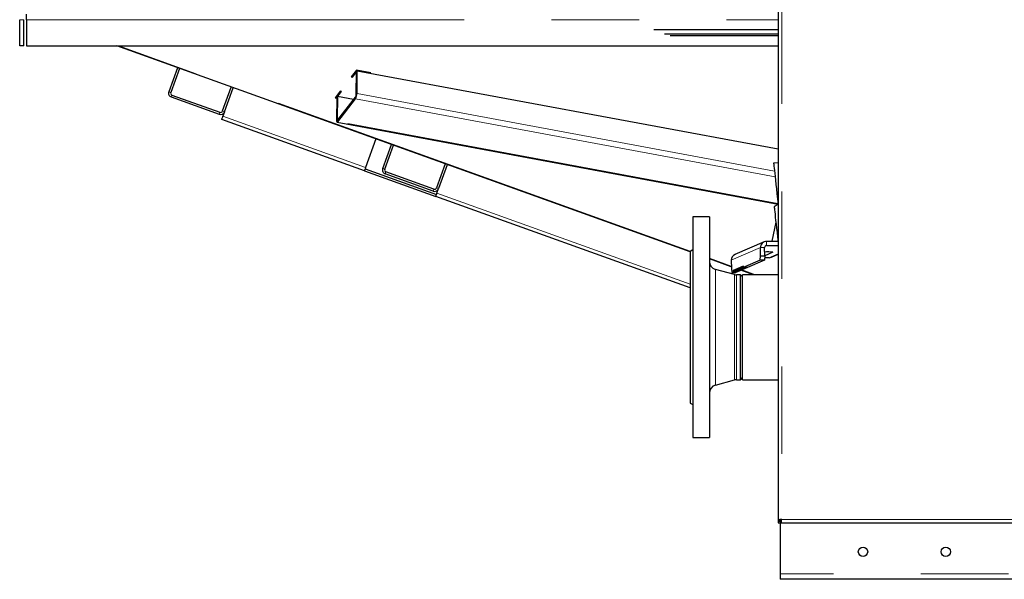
# Model space of a CAD drawing. Header units: millimetres. Extents: x 23 to 246, y 71 to 158.
# Tile 39 of 76: x 143 to 157, y 73 to 81. Entities that reach past the tile are written whole.
import ezdxf

# ---------------------------------------------------------------- set-up
doc = ezdxf.new("R2010")
doc.units = ezdxf.units.MM
doc.linetypes.add('PHANTOM', pattern=[12.7, 6.35, -1.27, 1.27, -1.27, 1.27, -1.27])

msp = doc.modelspace()

# ---------------------------------------------------------------- linework, layer by layer
at = {"color": 7, "linetype": 'Continuous', "lineweight": 25}
for p, q in [((153.831, 98.863), (153.831, 73.761)), ((142.822, 80.643), (142.822, 81.023)), ((142.882, 80.643), (142.882, 81.023)), ((142.922, 81.023), (142.922, 81.103)), ((142.922, 81.023), (142.922, 80.643)), ((152.025, 80.879), (153.831, 80.879)), ((152.182, 80.819), (153.831, 80.819)), ((153.831, 80.789), (152.261, 80.789)), ((142.882, 80.643), (142.822, 80.643)), ((142.922, 80.643), (153.831, 80.643)), ((152.551, 77.652), (144.23, 80.643)), ((145.111, 80.326), (144.986, 79.978)), ((145.139, 80.316), (145.014, 79.968)), ((147.71, 80.29), (147.634, 80.192)), ((147.634, 80.192), (147.652, 80.188)), ((147.646, 80.207), (147.653, 80.206)), ((147.652, 80.188), (147.721, 80.278)), ((147.653, 80.206), (147.652, 80.188)), ((147.653, 80.206), (147.717, 80.289)), ((147.707, 79.94), (147.711, 80.264)), ((147.916, 80.252), (147.71, 80.29)), ((147.721, 80.278), (147.711, 80.264)), ((147.718, 79.953), (147.721, 80.278)), ((147.722, 80.288), (147.721, 80.278)), ((147.721, 80.278), (147.721, 80.278)), ((153.831, 79.143), (147.721, 80.278)), ((147.909, 80.253), (147.909, 80.243)), ((147.909, 80.243), (147.916, 80.252)), ((145.767, 79.698), (145.892, 80.046)), ((145.795, 79.687), (145.92, 80.036)), ((145.022, 79.902), (145.718, 79.651)), ((145.032, 79.93), (145.729, 79.679)), ((147.475, 79.986), (147.399, 79.887)), ((147.399, 79.887), (147.425, 79.883)), ((147.411, 79.903), (147.425, 79.9)), ((147.425, 79.893), (147.421, 79.568)), ((147.425, 79.91), (147.482, 79.985)), ((147.425, 79.893), (147.494, 79.982)), ((147.425, 79.91), (147.425, 79.893)), ((147.435, 79.906), (147.425, 79.893)), ((147.435, 79.906), (147.431, 79.582)), ((147.668, 79.863), (147.435, 79.906)), ((147.441, 79.569), (147.697, 79.9)), ((147.494, 79.982), (147.475, 79.986)), ((147.441, 79.543), (147.696, 79.874)), ((145.795, 79.687), (145.772, 79.622)), ((147.825, 78.83), (145.755, 79.574)), ((147.431, 79.536), (153.828, 78.348)), ((147.991, 79.292), (147.842, 78.877)), ((148.091, 78.862), (148.217, 79.21)), ((148.12, 78.852), (148.245, 79.2)), ((148.998, 78.93), (148.872, 78.581)), ((149.026, 78.919), (148.901, 78.571)), ((153.831, 78.946), (153.764, 78.939)), ((147.825, 78.83), (148.86, 78.458)), ((147.835, 78.859), (148.87, 78.487)), ((148.824, 78.535), (148.128, 78.785)), ((148.834, 78.563), (148.138, 78.814)), ((152.551, 77.132), (148.86, 78.458)), ((148.877, 78.505), (148.901, 78.571)), ((153.828, 78.347), (153.772, 78.306)), ((152.831, 78.16), (152.591, 78.16)), ((152.591, 78.16), (152.591, 74.96)), ((152.831, 78.16), (152.831, 74.96)), ((153.796, 78.083), (153.74, 77.807)), ((153.626, 77.799), (153.203, 77.616)), ((153.661, 77.807), (153.826, 77.808)), ((153.662, 77.747), (153.831, 77.748)), ((152.591, 77.683), (152.551, 77.66)), ((152.551, 77.66), (152.551, 75.46)), ((153.569, 77.532), (153.574, 77.594)), ((153.574, 77.594), (153.572, 77.716)), ((153.574, 77.594), (153.634, 77.595)), ((153.634, 77.595), (153.629, 77.533)), ((153.634, 77.595), (153.632, 77.716)), ((153.751, 77.649), (153.634, 77.598)), ((153.731, 77.575), (153.831, 77.618)), ((153.15, 77.437), (152.831, 77.552)), ((153.149, 77.532), (153.151, 77.411)), ((153.322, 77.45), (153.32, 77.424)), ((153.324, 77.426), (153.322, 77.45)), ((153.569, 77.532), (153.324, 77.426)), ((153.629, 77.533), (153.384, 77.426)), ((153.629, 77.533), (153.569, 77.532)), ((153.696, 77.568), (153.632, 77.567)), ((153.196, 77.325), (152.92, 77.399)), ((153.151, 77.411), (153.156, 77.353)), ((153.182, 77.364), (153.156, 77.353)), ((153.156, 77.353), (153.216, 77.354)), ((153.183, 77.39), (153.182, 77.364)), ((153.241, 77.365), (153.182, 77.364)), ((153.186, 77.366), (153.183, 77.39)), ((153.188, 77.392), (153.186, 77.366)), ((153.246, 77.366), (153.186, 77.366)), ((153.19, 77.368), (153.188, 77.392)), ((153.192, 77.394), (153.19, 77.368)), ((153.25, 77.368), (153.19, 77.368)), ((153.194, 77.37), (153.192, 77.394)), ((153.196, 77.396), (153.194, 77.37)), ((153.254, 77.37), (153.194, 77.37)), ((153.199, 77.371), (153.196, 77.396)), ((153.201, 77.397), (153.199, 77.371)), ((153.259, 77.372), (153.199, 77.371)), ((153.203, 77.373), (153.201, 77.397)), ((153.205, 77.399), (153.203, 77.373)), ((153.263, 77.374), (153.203, 77.373)), ((153.207, 77.375), (153.205, 77.399)), ((153.209, 77.401), (153.207, 77.375)), ((153.267, 77.376), (153.207, 77.375)), ((153.212, 77.377), (153.209, 77.401)), ((153.214, 77.403), (153.212, 77.377)), ((153.272, 77.378), (153.212, 77.377)), ((153.216, 77.379), (153.214, 77.403)), ((153.218, 77.405), (153.216, 77.379)), ((153.276, 77.38), (153.216, 77.379)), ((153.241, 77.365), (153.216, 77.354)), ((153.22, 77.381), (153.218, 77.405)), ((153.222, 77.407), (153.22, 77.381)), ((153.28, 77.381), (153.22, 77.381)), ((153.225, 77.383), (153.222, 77.407)), ((153.227, 77.409), (153.225, 77.383)), ((153.284, 77.383), (153.225, 77.383)), ((153.229, 77.385), (153.227, 77.409)), ((153.281, 77.321), (153.227, 77.321)), ((153.231, 77.41), (153.229, 77.385)), ((153.289, 77.385), (153.229, 77.385)), ((153.233, 77.386), (153.231, 77.41)), ((153.235, 77.412), (153.233, 77.386)), ((153.293, 77.387), (153.233, 77.386)), ((153.238, 77.388), (153.235, 77.412)), ((153.24, 77.414), (153.238, 77.388)), ((153.297, 77.389), (153.238, 77.388)), ((153.242, 77.39), (153.24, 77.414)), ((153.241, 77.366), (153.241, 77.365)), ((153.244, 77.416), (153.242, 77.39)), ((153.302, 77.391), (153.242, 77.39)), ((153.246, 77.392), (153.244, 77.416)), ((153.248, 77.418), (153.246, 77.392)), ((153.306, 77.393), (153.246, 77.392)), ((153.246, 77.368), (153.246, 77.366)), ((153.251, 77.394), (153.248, 77.418)), ((153.25, 77.37), (153.25, 77.368)), ((153.252, 77.42), (153.251, 77.394)), ((153.31, 77.394), (153.251, 77.394)), ((153.255, 77.396), (153.252, 77.42)), ((153.254, 77.372), (153.254, 77.37)), ((153.257, 77.422), (153.255, 77.396)), ((153.315, 77.396), (153.255, 77.396)), ((153.259, 77.398), (153.257, 77.422)), ((153.261, 77.424), (153.259, 77.398)), ((153.319, 77.398), (153.259, 77.398)), ((153.259, 77.374), (153.259, 77.372)), ((153.264, 77.4), (153.261, 77.424)), ((153.263, 77.376), (153.263, 77.374)), ((153.265, 77.425), (153.264, 77.4)), ((153.323, 77.4), (153.264, 77.4)), ((153.268, 77.401), (153.265, 77.425)), ((153.267, 77.378), (153.267, 77.376)), ((153.27, 77.427), (153.268, 77.401)), ((153.328, 77.402), (153.268, 77.401)), ((153.272, 77.403), (153.27, 77.427)), ((153.274, 77.429), (153.272, 77.403)), ((153.332, 77.404), (153.272, 77.403)), ((153.272, 77.379), (153.272, 77.378)), ((153.277, 77.405), (153.274, 77.429)), ((153.276, 77.381), (153.276, 77.38)), ((153.278, 77.431), (153.277, 77.405)), ((153.336, 77.406), (153.277, 77.405)), ((153.281, 77.407), (153.278, 77.431)), ((153.28, 77.383), (153.28, 77.381)), ((153.283, 77.433), (153.281, 77.407)), ((153.341, 77.408), (153.281, 77.407)), ((153.311, 77.291), (153.281, 77.321)), ((153.281, 75.799), (153.281, 77.321)), ((153.285, 77.409), (153.283, 77.433)), ((153.285, 77.385), (153.284, 77.383)), ((153.287, 77.435), (153.285, 77.409)), ((153.345, 77.409), (153.285, 77.409)), ((153.29, 77.411), (153.287, 77.435)), ((153.289, 77.387), (153.289, 77.385)), ((153.291, 77.437), (153.29, 77.411)), ((153.349, 77.411), (153.29, 77.411)), ((153.473, 77.321), (153.29, 77.387)), ((153.294, 77.413), (153.291, 77.437)), ((153.293, 77.389), (153.293, 77.387)), ((153.296, 77.439), (153.294, 77.413)), ((153.354, 77.413), (153.294, 77.413)), ((153.298, 77.415), (153.296, 77.439)), ((153.298, 77.391), (153.297, 77.389)), ((153.3, 77.44), (153.298, 77.415)), ((153.358, 77.415), (153.298, 77.415)), ((153.302, 77.416), (153.3, 77.44)), ((153.304, 77.442), (153.302, 77.416)), ((153.362, 77.417), (153.302, 77.416)), ((153.302, 77.393), (153.302, 77.391)), ((153.307, 77.418), (153.304, 77.442)), ((153.306, 77.394), (153.306, 77.393)), ((153.309, 77.444), (153.307, 77.418)), ((153.367, 77.419), (153.307, 77.418)), ((153.311, 77.42), (153.309, 77.444)), ((153.311, 77.396), (153.31, 77.394)), ((153.313, 77.446), (153.311, 77.42)), ((153.371, 77.421), (153.311, 77.42)), ((153.831, 77.321), (153.311, 77.321)), ((153.311, 76.56), (153.311, 77.321)), ((153.315, 77.422), (153.313, 77.446)), ((153.317, 77.448), (153.315, 77.422)), ((153.375, 77.423), (153.315, 77.422)), ((153.315, 77.398), (153.315, 77.396)), ((153.32, 77.424), (153.317, 77.448)), ((153.319, 77.4), (153.319, 77.398)), ((153.38, 77.424), (153.32, 77.424)), ((153.324, 77.402), (153.323, 77.4)), ((153.384, 77.426), (153.324, 77.426)), ((153.328, 77.404), (153.328, 77.402)), ((153.332, 77.406), (153.332, 77.404)), ((153.336, 77.408), (153.336, 77.406)), ((153.341, 77.409), (153.341, 77.408)), ((153.345, 77.411), (153.345, 77.409)), ((153.349, 77.413), (153.349, 77.411)), ((153.354, 77.415), (153.354, 77.413)), ((153.358, 77.417), (153.358, 77.415)), ((153.362, 77.419), (153.362, 77.417)), ((153.367, 77.421), (153.367, 77.419)), ((153.371, 77.423), (153.371, 77.421)), ((153.375, 77.424), (153.375, 77.423)), ((153.38, 77.426), (153.38, 77.424)), ((153.311, 75.799), (153.311, 76.56)), ((152.92, 75.721), (153.196, 75.795)), ((153.227, 75.799), (153.281, 75.799)), ((153.281, 75.799), (153.311, 75.829)), ((153.311, 75.799), (153.831, 75.799)), ((152.551, 75.46), (152.591, 75.437)), ((152.591, 74.96), (152.831, 74.96)), ((153.831, 73.761), (153.856, 73.761)), ((153.831, 73.761), (153.831, 73.747)), ((153.831, 73.747), (153.831, 73.722)), ((153.831, 73.747), (153.861, 73.747)), ((153.861, 73.766), (153.861, 72.982)), ((153.871, 73.722), (153.871, 73.747)), ((153.831, 73.722), (153.861, 73.722)), ((153.871, 73.722), (173.152, 73.722)), ((153.861, 72.982), (153.861, 72.902)), ((158.09, 72.902), (153.861, 72.902))]:
    msp.add_line(p, q, dxfattribs=at)
at = {"color": 8, "linetype": 'PHANTOM', "lineweight": 18}
for p, q in [((153.881, 98.852), (153.881, 73.772)), ((142.882, 81.023), (142.822, 81.023)), ((142.922, 81.023), (153.831, 81.023)), ((152.555, 77.662), (144.261, 80.643)), ((144.986, 79.978), (145.014, 79.968)), ((145.032, 79.93), (145.022, 79.902)), ((147.696, 79.874), (147.697, 79.9)), ((147.707, 79.94), (147.718, 79.953)), ((153.776, 78.827), (147.718, 79.953)), ((153.786, 78.742), (147.696, 79.874)), ((145.718, 79.651), (145.729, 79.679)), ((145.767, 79.698), (145.795, 79.687)), ((147.842, 78.877), (145.772, 79.622)), ((147.421, 79.568), (147.431, 79.582)), ((147.449, 79.578), (147.431, 79.582)), ((147.441, 79.569), (147.441, 79.543)), ((153.827, 78.356), (147.441, 79.543)), ((148.091, 78.862), (148.12, 78.852)), ((148.138, 78.814), (148.128, 78.785)), ((148.824, 78.535), (148.834, 78.563)), ((148.872, 78.581), (148.901, 78.571)), ((152.551, 77.185), (148.877, 78.505)), ((153.662, 77.747), (153.64, 77.737)), ((153.661, 77.807), (153.662, 77.747)), ((153.572, 77.716), (153.149, 77.532)), ((153.572, 77.716), (153.632, 77.716)), ((153.831, 77.626), (153.696, 77.568)), ((153.751, 77.649), (153.751, 77.649)), ((153.15, 77.448), (152.831, 77.563)), ((152.92, 77.399), (152.92, 75.721)), ((153.196, 77.325), (153.196, 75.795)), ((153.227, 77.321), (153.227, 75.799)), ((153.503, 77.321), (153.305, 77.393)), ((153.881, 73.772), (173.141, 73.772)), ((192.731, 72.982), (153.861, 72.982))]:
    msp.add_line(p, q, dxfattribs=at)
at = {"color": 7, "linetype": 'Continuous', "lineweight": 25, "flags": 128}
for points in [[(145.755, 79.574), (145.755, 79.575), (145.756, 79.578), (145.757, 79.582), (145.76, 79.588), (145.762, 79.595), (145.765, 79.604), (145.768, 79.612), (145.772, 79.622)], [(147.421, 79.568), (147.421, 79.559), (147.422, 79.55), (147.424, 79.544), (147.426, 79.539), (147.429, 79.536), (147.433, 79.536), (147.437, 79.538), (147.441, 79.543)], [(147.431, 79.582), (147.431, 79.577), (147.432, 79.573), (147.433, 79.569), (147.434, 79.567), (147.435, 79.566), (147.437, 79.566), (147.439, 79.567), (147.441, 79.569)], [(153.764, 78.939), (153.764, 78.938), (153.765, 78.931), (153.767, 78.917), (153.769, 78.896), (153.772, 78.869), (153.776, 78.834), (153.78, 78.794), (153.785, 78.746), (153.791, 78.693), (153.797, 78.633), (153.805, 78.568), (153.812, 78.496), (153.82, 78.42), (153.829, 78.339), (153.831, 78.318)], [(147.842, 78.877), (147.839, 78.868), (147.835, 78.859), (147.832, 78.851), (147.83, 78.844), (147.828, 78.838), (147.826, 78.834), (147.825, 78.831), (147.825, 78.83)], [(148.86, 78.458), (148.86, 78.459), (148.861, 78.462), (148.863, 78.466), (148.865, 78.472), (148.868, 78.479), (148.871, 78.487), (148.874, 78.496), (148.877, 78.505)], [(153.772, 78.306), (153.773, 78.305), (153.773, 78.298), (153.775, 78.284), (153.777, 78.263), (153.78, 78.235), (153.784, 78.2), (153.788, 78.159), (153.793, 78.111), (153.799, 78.058), (153.806, 77.999), (153.813, 77.934), (153.82, 77.865), (153.828, 77.791), (153.831, 77.76)]]:
    msp.add_lwpolyline(points, dxfattribs=at)
at = {"color": 7, "linetype": 'Continuous', "lineweight": 25}
for centre in [(155.061, 73.302), (156.261, 73.302)]:
    msp.add_circle(centre, 0.068, dxfattribs=at)
for centre, radius, start, end in [((145.042, 79.958), 0.06, 160.2312, 250.2312), ((145.042, 79.958), 0.03, 160.2312, 250.2312), ((147.563, 79.952), 0.154, 329.4933, 0.4516), ((147.63, 79.939), 0.0771, 329.4959, 0.4507), ((145.739, 79.708), 0.06, 250.2312, 340.2312), ((145.739, 79.708), 0.03, 250.2312, 340.2312), ((148.148, 78.842), 0.06, 160.2312, 250.2312), ((148.148, 78.842), 0.03, 160.2312, 250.2312), ((148.844, 78.592), 0.06, 250.2312, 340.2312), ((148.844, 78.592), 0.03, 250.2312, 340.2312), ((153.662, 77.717), 0.0895, 90.6013, 180.85), ((153.662, 77.717), 0.0298, 90.6101, 180.8456), ((153.239, 77.534), 0.0896, 113.4912, 180.8022), ((153.682, 77.03), 0.623, 83.6347, 94.5256), ((152.951, 77.515), 0.12, 180, 255), ((153.696, 77.657), 0.089, 270.5026, 293.4551), ((153.227, 77.441), 0.12, 255, 270), ((153.227, 75.679), 0.12, 90, 105), ((152.951, 75.605), 0.12, 105, 180)]:
    msp.add_arc(centre, radius, start, end, dxfattribs=at)
for points, knots in [([(153.881, 73.772), (153.875, 73.771), (153.862, 73.769), (153.845, 73.767), (153.834, 73.764), (153.832, 73.762), (153.831, 73.761)], [0, 0, 0, 0, 0.25001, 0.500018, 0.749975, 1, 1, 1, 1]), ([(153.881, 73.772), (153.878, 73.771), (153.872, 73.769), (153.863, 73.767), (153.858, 73.764), (153.857, 73.762), (153.856, 73.761)], [0, 0, 0, 0, 0.250001, 0.500028, 0.750023, 1, 1, 1, 1]), ([(153.871, 73.722), (153.871, 73.723), (153.873, 73.724), (153.876, 73.736), (153.879, 73.753), (153.881, 73.766), (153.881, 73.772)], [0, 0, 0, 0, 0.250027, 0.499998, 0.750018, 1, 1, 1, 1]), ([(153.871, 73.747), (153.871, 73.748), (153.873, 73.748), (153.876, 73.754), (153.879, 73.762), (153.881, 73.769), (153.881, 73.772)], [0, 0, 0, 0, 0.249973, 0.499965, 0.750019, 1, 1, 1, 1])]:
    msp.add_open_spline(points, degree=3, knots=knots, dxfattribs=at)

doc.saveas('drawing.dxf')
